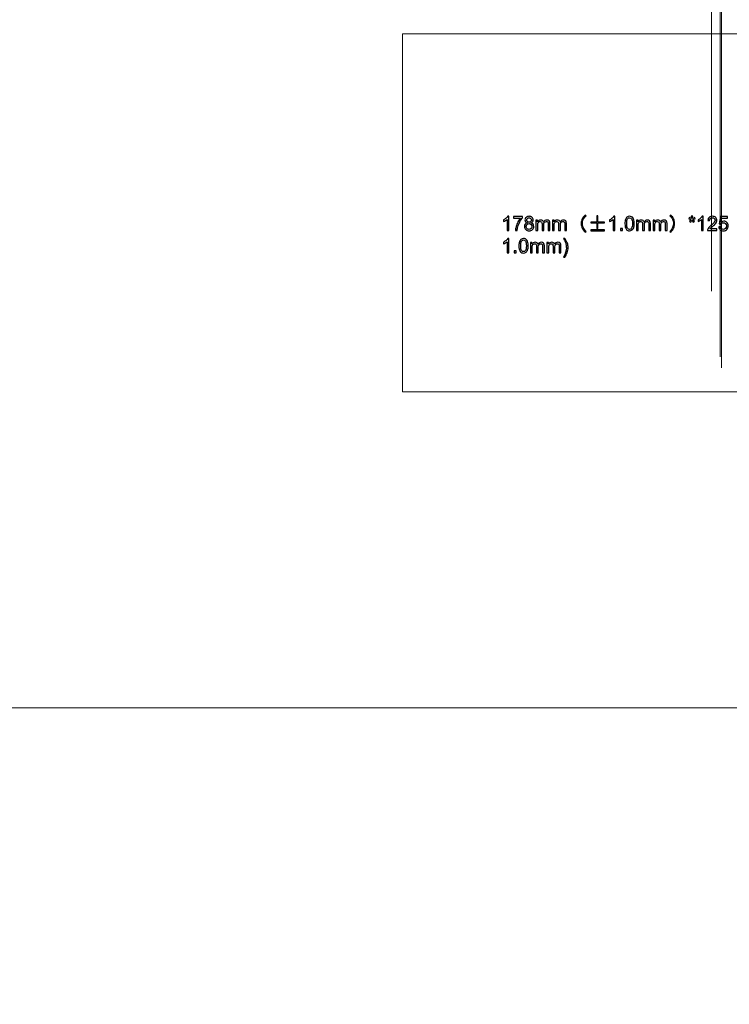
# Model space of a CAD drawing. Header units: centimetres. Extents: x -30 to 30, y -51 to 55.
# Tile 1 of 78: x 0 to 17, y -28 to -5. Entities that reach past the tile are written whole.
import ezdxf

# ---------------------------------------------------------------- set-up
doc = ezdxf.new("R2010")
doc.units = ezdxf.units.CM
doc.header["$MEASUREMENT"] = 0
doc.layers.add('06___PRT_ALL_SURFS', color=7, linetype='Continuous')

msp = doc.modelspace()

# ---------------------------------------------------------------- linework, layer by layer
at = {"layer": '06___PRT_ALL_SURFS', "lineweight": 9}
for points, knots in [([(16.3444, 2.21611), (16.3444, 3.32068), (15.44897, 4.2161), (14.3444, 4.2161), (13.23983, 4.21611), (12.3444, 3.32068), (12.3444, 2.21611), (12.3444, 1.11155), (13.23983, 0.21611), (14.34439, 0.21611), (15.44896, 0.21611), (16.34439, 1.11153), (16.3444, 2.2161), (16.34488, 55.23546), (16.3444, -50.80325), (16.3444, 2.21611)], [0, 0, 0, 0, 0.25, 0.25, 0.25, 0.5, 0.5, 0.5, 0.75, 0.75, 0.75, 1, 1, 1, 1.00001, 1.00001, 1.00001, 1.00001]), ([(16.31106, 2.21611), (16.31106, 3.30226), (15.43056, 4.18277), (14.3444, 4.18277), (13.25825, 4.18278), (12.37773, 3.30227), (12.37773, 2.21611), (12.37773, 1.12995), (13.25823, 0.24945), (14.34439, 0.24944), (15.43055, 0.24944), (16.31106, 1.12994), (16.31106, 2.2161), (16.31106, 54.35178), (16.31106, -49.91909), (16.31106, 2.21611)], [0, 0, 0, 0, 0.25, 0.25, 0.25, 0.5, 0.5, 0.5, 0.75, 0.75, 0.75, 1, 1, 1, 1.00001, 1.00001, 1.00001, 1.00001]), ([(16.11106, 2.21611), (16.11106, 3.19181), (15.3201, 3.98277), (14.3444, 3.98277), (13.3687, 3.98278), (12.57773, 3.19181), (12.57773, 2.21611), (12.57773, 1.24041), (13.36869, 0.44945), (14.34439, 0.44944), (15.32009, 0.44944), (16.11106, 1.2404), (16.11106, 2.2161), (16.11106, 49.0497), (16.11106, -44.61749), (16.11106, 2.21611)], [0, 0, 0, 0, 0.25, 0.25, 0.25, 0.5, 0.5, 0.5, 0.75, 0.75, 0.75, 1, 1, 1, 1.00001, 1.00001, 1.00001, 1.00001]), ([(8.91744, -13.64936), (8.91744, -13.64936), (20.7841, -13.64936), (20.7841, -13.64936), (20.7841, -13.64936), (20.7841, -5.31603), (20.7841, -5.31603), (20.7841, -5.31603), (8.91744, -5.31603), (8.91744, -5.31603), (8.91744, -5.31603), (8.91744, -13.64936), (8.91744, -13.64936)], [0, 0, 0, 0, 0.25, 0.25, 0.25, 0.5, 0.5, 0.5, 0.75, 0.75, 0.75, 1, 1, 1, 1])]:
    msp.add_open_spline(points, degree=3, knots=knots, dxfattribs=at)
at = {"layer": '06___PRT_ALL_SURFS'}
for points, knots in [([(11.39123, -9.89525), (11.39123, -9.89525), (11.35049, -9.89525), (11.35049, -9.89525), (11.35049, -9.89525), (11.35049, -9.63583), (11.35049, -9.63583), (11.34069, -9.64525), (11.32781, -9.65459), (11.31191, -9.66392), (11.29602, -9.67326), (11.28167, -9.68028), (11.26901, -9.68491), (11.26901, -9.68491), (11.26901, -9.64556), (11.26901, -9.64556), (11.29177, -9.63491), (11.31168, -9.62195), (11.32873, -9.60667), (11.34579, -9.59147), (11.3579, -9.57673), (11.365, -9.56238), (11.365, -9.56238), (11.39123, -9.56238), (11.39123, -9.56238), (11.39123, -9.56238), (11.39123, -9.89525), (11.39123, -9.89525)], [0, 0, 0, 0, 0.11111111, 0.11111111, 0.11111111, 0.22222222, 0.22222222, 0.22222222, 0.33333333, 0.33333333, 0.33333333, 0.44444444, 0.44444444, 0.44444444, 0.55555556, 0.55555556, 0.55555556, 0.66666667, 0.66666667, 0.66666667, 0.77777778, 0.77777778, 0.77777778, 0.88888889, 0.88888889, 0.88888889, 1, 1, 1, 1]), ([(11.49825, -9.60682), (11.49825, -9.60682), (11.49825, -9.56793), (11.49825, -9.56793), (11.49825, -9.56793), (11.7126, -9.56793), (11.7126, -9.56793), (11.7126, -9.56793), (11.7126, -9.59941), (11.7126, -9.59941), (11.69154, -9.62187), (11.67055, -9.65173), (11.64987, -9.689), (11.62911, -9.72627), (11.61315, -9.76461), (11.6018, -9.80405), (11.5937, -9.83175), (11.58845, -9.86222), (11.58621, -9.89525), (11.58621, -9.89525), (11.54455, -9.89525), (11.54455, -9.89525), (11.54501, -9.86917), (11.55011, -9.83761), (11.5599, -9.80065), (11.5697, -9.76361), (11.58367, -9.72797), (11.60195, -9.69363), (11.62024, -9.65929), (11.63969, -9.63035), (11.66029, -9.60682), (11.66029, -9.60682), (11.49825, -9.60682), (11.49825, -9.60682)], [0, 0, 0, 0, 0.09090909, 0.09090909, 0.09090909, 0.18181818, 0.18181818, 0.18181818, 0.27272727, 0.27272727, 0.27272727, 0.36363636, 0.36363636, 0.36363636, 0.45454545, 0.45454545, 0.45454545, 0.54545455, 0.54545455, 0.54545455, 0.63636364, 0.63636364, 0.63636364, 0.72727273, 0.72727273, 0.72727273, 0.81818182, 0.81818182, 0.81818182, 0.90909091, 0.90909091, 0.90909091, 1, 1, 1, 1]), ([(11.81615, -9.71554), (11.79925, -9.70937), (11.78675, -9.70049), (11.77857, -9.68907), (11.77047, -9.67758), (11.76638, -9.66385), (11.76638, -9.64787), (11.76638, -9.62372), (11.77502, -9.60351), (11.79231, -9.58707), (11.80967, -9.57063), (11.83266, -9.56238), (11.86144, -9.56238), (11.8903, -9.56238), (11.9136, -9.57079), (11.93119, -9.58761), (11.94879, -9.60443), (11.95758, -9.62488), (11.95758, -9.64903), (11.95758, -9.66439), (11.95357, -9.67781), (11.94555, -9.68915), (11.93752, -9.70057), (11.92533, -9.70937), (11.90889, -9.71554), (11.92919, -9.72218), (11.94454, -9.73283), (11.95511, -9.74764), (11.96569, -9.76238), (11.97101, -9.77997), (11.97101, -9.80049), (11.97101, -9.82881), (11.96098, -9.85258), (11.94099, -9.87187), (11.92093, -9.89116), (11.89462, -9.9008), (11.86198, -9.9008), (11.82934, -9.9008), (11.80303, -9.89116), (11.78297, -9.87179), (11.76299, -9.85242), (11.75295, -9.82827), (11.75295, -9.79934), (11.75295, -9.77781), (11.75843, -9.75975), (11.76939, -9.74525), (11.78035, -9.73067), (11.79593, -9.72079), (11.81615, -9.71554)], [0, 0, 0, 0, 0.0625, 0.0625, 0.0625, 0.125, 0.125, 0.125, 0.1875, 0.1875, 0.1875, 0.25, 0.25, 0.25, 0.3125, 0.3125, 0.3125, 0.375, 0.375, 0.375, 0.4375, 0.4375, 0.4375, 0.5, 0.5, 0.5, 0.5625, 0.5625, 0.5625, 0.625, 0.625, 0.625, 0.6875, 0.6875, 0.6875, 0.75, 0.75, 0.75, 0.8125, 0.8125, 0.8125, 0.875, 0.875, 0.875, 0.9375, 0.9375, 0.9375, 1, 1, 1, 1]), ([(11.80805, -9.64641), (11.80805, -9.66215), (11.81306, -9.67495), (11.82301, -9.68491), (11.83305, -9.69486), (11.84617, -9.69988), (11.86245, -9.69988), (11.87826, -9.69988), (11.89107, -9.69494), (11.90103, -9.68506), (11.91098, -9.67519), (11.91591, -9.66307), (11.91591, -9.64872), (11.91591, -9.63375), (11.91083, -9.62117), (11.90056, -9.61099), (11.89037, -9.60081), (11.87749, -9.59571), (11.86198, -9.59571), (11.84632, -9.59571), (11.83343, -9.60073), (11.82325, -9.61068), (11.81314, -9.62063), (11.80805, -9.63252), (11.80805, -9.64641)], [0, 0, 0, 0, 0.125, 0.125, 0.125, 0.25, 0.25, 0.25, 0.375, 0.375, 0.375, 0.5, 0.5, 0.5, 0.625, 0.625, 0.625, 0.75, 0.75, 0.75, 0.875, 0.875, 0.875, 1, 1, 1, 1]), ([(13.10094, -9.62033), (13.11421, -9.59263), (13.13651, -9.56431), (13.16783, -9.53537), (13.16783, -9.53537), (13.18775, -9.55343), (13.18775, -9.55343), (13.15757, -9.58121), (13.13651, -9.60767), (13.12447, -9.63306), (13.1112, -9.66076), (13.10457, -9.69393), (13.10457, -9.73251), (13.10457, -9.765), (13.1112, -9.79579), (13.12447, -9.82472), (13.13651, -9.85127), (13.15757, -9.88074), (13.18775, -9.9133), (13.18775, -9.9133), (13.16783, -9.93321), (13.16783, -9.93321), (13.13767, -9.89949), (13.11537, -9.86755), (13.10094, -9.83738), (13.08527, -9.80481), (13.07741, -9.76986), (13.07741, -9.73251), (13.07741, -9.69031), (13.08527, -9.65289), (13.10094, -9.62033)], [0, 0, 0, 0, 0.1, 0.1, 0.1, 0.2, 0.2, 0.2, 0.3, 0.3, 0.3, 0.4, 0.4, 0.4, 0.5, 0.5, 0.5, 0.6, 0.6, 0.6, 0.7, 0.7, 0.7, 0.8, 0.8, 0.8, 0.9, 0.9, 0.9, 1, 1, 1, 1]), ([(13.44276, -9.55343), (13.44276, -9.55343), (13.46444, -9.55343), (13.46444, -9.55343), (13.46444, -9.55343), (13.46444, -9.69633), (13.46444, -9.69633), (13.46444, -9.69633), (13.61451, -9.69633), (13.61451, -9.69633), (13.61451, -9.69633), (13.61451, -9.71801), (13.61451, -9.71801), (13.61451, -9.71801), (13.46444, -9.71801), (13.46444, -9.71801), (13.46444, -9.71801), (13.46444, -9.84278), (13.46444, -9.84278), (13.46444, -9.84278), (13.44276, -9.84278), (13.44276, -9.84278), (13.44276, -9.84278), (13.44276, -9.71801), (13.44276, -9.71801), (13.44276, -9.71801), (13.29808, -9.71801), (13.29808, -9.71801), (13.29808, -9.71801), (13.29808, -9.69633), (13.29808, -9.69633), (13.29808, -9.69633), (13.44276, -9.69633), (13.44276, -9.69633), (13.44276, -9.69633), (13.44276, -9.55343), (13.44276, -9.55343)], [0, 0, 0, 0, 0.08333333, 0.08333333, 0.08333333, 0.16666667, 0.16666667, 0.16666667, 0.25, 0.25, 0.25, 0.33333333, 0.33333333, 0.33333333, 0.41666667, 0.41666667, 0.41666667, 0.5, 0.5, 0.5, 0.58333333, 0.58333333, 0.58333333, 0.66666667, 0.66666667, 0.66666667, 0.75, 0.75, 0.75, 0.83333333, 0.83333333, 0.83333333, 0.91666667, 0.91666667, 0.91666667, 1, 1, 1, 1]), ([(13.86088, -9.89525), (13.86088, -9.89525), (13.82014, -9.89525), (13.82014, -9.89525), (13.82014, -9.89525), (13.82014, -9.63583), (13.82014, -9.63583), (13.81034, -9.64525), (13.79746, -9.65459), (13.78156, -9.66392), (13.76567, -9.67326), (13.75132, -9.68028), (13.73866, -9.68491), (13.73866, -9.68491), (13.73866, -9.64556), (13.73866, -9.64556), (13.76142, -9.63491), (13.78133, -9.62195), (13.79838, -9.60667), (13.81544, -9.59147), (13.82755, -9.57673), (13.83465, -9.56238), (13.83465, -9.56238), (13.86088, -9.56238), (13.86088, -9.56238), (13.86088, -9.56238), (13.86088, -9.89525), (13.86088, -9.89525)], [0, 0, 0, 0, 0.11111111, 0.11111111, 0.11111111, 0.22222222, 0.22222222, 0.22222222, 0.33333333, 0.33333333, 0.33333333, 0.44444444, 0.44444444, 0.44444444, 0.55555556, 0.55555556, 0.55555556, 0.66666667, 0.66666667, 0.66666667, 0.77777778, 0.77777778, 0.77777778, 0.88888889, 0.88888889, 0.88888889, 1, 1, 1, 1]), ([(14.09422, -9.73167), (14.09422, -9.69255), (14.09822, -9.66091), (14.10625, -9.63699), (14.11435, -9.61299), (14.12631, -9.59455), (14.14221, -9.58167), (14.15802, -9.56878), (14.17801, -9.56238), (14.20208, -9.56238), (14.21983, -9.56238), (14.23542, -9.56593), (14.24892, -9.57311), (14.26234, -9.58028), (14.27346, -9.59062), (14.2821, -9.60412), (14.29074, -9.61755), (14.29753, -9.63398), (14.30247, -9.65335), (14.30748, -9.67272), (14.30996, -9.69887), (14.30996, -9.73167), (14.30996, -9.77055), (14.30594, -9.80204), (14.298, -9.82596), (14.29004, -9.84995), (14.27808, -9.86839), (14.26219, -9.88136), (14.24638, -9.89432), (14.22631, -9.9008), (14.20208, -9.9008), (14.17022, -9.9008), (14.14514, -9.88946), (14.12693, -9.8667), (14.1051, -9.83892), (14.09422, -9.79393), (14.09422, -9.73167)], [0, 0, 0, 0, 0.08333333, 0.08333333, 0.08333333, 0.16666667, 0.16666667, 0.16666667, 0.25, 0.25, 0.25, 0.33333333, 0.33333333, 0.33333333, 0.41666667, 0.41666667, 0.41666667, 0.5, 0.5, 0.5, 0.58333333, 0.58333333, 0.58333333, 0.66666667, 0.66666667, 0.66666667, 0.75, 0.75, 0.75, 0.83333333, 0.83333333, 0.83333333, 0.91666667, 0.91666667, 0.91666667, 1, 1, 1, 1]), ([(14.13588, -9.73182), (14.13588, -9.78637), (14.14221, -9.82264), (14.15494, -9.84054), (14.16767, -9.85852), (14.18341, -9.86747), (14.20208, -9.86747), (14.22076, -9.86747), (14.2365, -9.85844), (14.24923, -9.84046), (14.26196, -9.82241), (14.26829, -9.78622), (14.26829, -9.73182), (14.26829, -9.67727), (14.26196, -9.64101), (14.24923, -9.62311), (14.23658, -9.60513), (14.22068, -9.59617), (14.20162, -9.59617), (14.18295, -9.59617), (14.16798, -9.60412), (14.15679, -9.61994), (14.14282, -9.64008), (14.13588, -9.67743), (14.13588, -9.73182)], [0, 0, 0, 0, 0.125, 0.125, 0.125, 0.25, 0.25, 0.25, 0.375, 0.375, 0.375, 0.5, 0.5, 0.5, 0.625, 0.625, 0.625, 0.75, 0.75, 0.75, 0.875, 0.875, 0.875, 1, 1, 1, 1]), ([(15.22654, -9.83738), (15.21203, -9.86755), (15.18973, -9.89949), (15.15964, -9.93321), (15.15964, -9.93321), (15.13973, -9.9133), (15.13973, -9.9133), (15.16982, -9.88074), (15.19096, -9.85127), (15.203, -9.82472), (15.21628, -9.79579), (15.22291, -9.765), (15.22291, -9.73251), (15.22291, -9.69393), (15.21628, -9.66076), (15.203, -9.63306), (15.19096, -9.60767), (15.16982, -9.58121), (15.13973, -9.55343), (15.13973, -9.55343), (15.15964, -9.53537), (15.15964, -9.53537), (15.19096, -9.56431), (15.21326, -9.59263), (15.22654, -9.62033), (15.2422, -9.65289), (15.24999, -9.69031), (15.24999, -9.73251), (15.24999, -9.76986), (15.2422, -9.80481), (15.22654, -9.83738)], [0, 0, 0, 0, 0.1, 0.1, 0.1, 0.2, 0.2, 0.2, 0.3, 0.3, 0.3, 0.4, 0.4, 0.4, 0.5, 0.5, 0.5, 0.6, 0.6, 0.6, 0.7, 0.7, 0.7, 0.8, 0.8, 0.8, 0.9, 0.9, 0.9, 1, 1, 1, 1]), ([(15.58086, -9.62441), (15.58086, -9.62441), (15.5912, -9.59247), (15.5912, -9.59247), (15.61512, -9.60088), (15.6324, -9.60813), (15.64328, -9.61431), (15.64042, -9.58715), (15.63888, -9.5684), (15.63872, -9.55821), (15.63872, -9.55821), (15.6716, -9.55821), (15.6716, -9.55821), (15.67113, -9.57311), (15.66944, -9.5917), (15.66635, -9.61407), (15.68186, -9.60628), (15.6996, -9.59903), (15.71959, -9.59247), (15.71959, -9.59247), (15.72993, -9.62441), (15.72993, -9.62441), (15.71087, -9.63074), (15.6922, -9.63499), (15.67383, -9.63707), (15.68302, -9.64502), (15.6959, -9.65929), (15.71257, -9.67974), (15.71257, -9.67974), (15.68556, -9.69895), (15.68556, -9.69895), (15.67684, -9.68707), (15.6665, -9.67087), (15.65462, -9.65042), (15.64343, -9.67164), (15.63363, -9.68784), (15.62522, -9.69895), (15.62522, -9.69895), (15.59868, -9.67974), (15.59868, -9.67974), (15.61604, -9.65821), (15.62854, -9.64401), (15.63602, -9.63707), (15.61666, -9.63329), (15.59829, -9.62905), (15.58086, -9.62441)], [0, 0, 0, 0, 0.06666667, 0.06666667, 0.06666667, 0.13333333, 0.13333333, 0.13333333, 0.2, 0.2, 0.2, 0.26666667, 0.26666667, 0.26666667, 0.33333333, 0.33333333, 0.33333333, 0.4, 0.4, 0.4, 0.46666667, 0.46666667, 0.46666667, 0.53333333, 0.53333333, 0.53333333, 0.6, 0.6, 0.6, 0.66666667, 0.66666667, 0.66666667, 0.73333333, 0.73333333, 0.73333333, 0.8, 0.8, 0.8, 0.86666667, 0.86666667, 0.86666667, 0.93333333, 0.93333333, 0.93333333, 1, 1, 1, 1]), ([(15.91889, -9.89525), (15.91889, -9.89525), (15.87815, -9.89525), (15.87815, -9.89525), (15.87815, -9.89525), (15.87815, -9.63583), (15.87815, -9.63583), (15.86835, -9.64525), (15.85546, -9.65459), (15.83957, -9.66392), (15.82368, -9.67326), (15.80932, -9.68028), (15.79667, -9.68491), (15.79667, -9.68491), (15.79667, -9.64556), (15.79667, -9.64556), (15.81943, -9.63491), (15.83934, -9.62195), (15.85639, -9.60667), (15.87344, -9.59147), (15.88556, -9.57673), (15.89266, -9.56238), (15.89266, -9.56238), (15.91889, -9.56238), (15.91889, -9.56238), (15.91889, -9.56238), (15.91889, -9.89525), (15.91889, -9.89525)], [0, 0, 0, 0, 0.11111111, 0.11111111, 0.11111111, 0.22222222, 0.22222222, 0.22222222, 0.33333333, 0.33333333, 0.33333333, 0.44444444, 0.44444444, 0.44444444, 0.55555556, 0.55555556, 0.55555556, 0.66666667, 0.66666667, 0.66666667, 0.77777778, 0.77777778, 0.77777778, 0.88888889, 0.88888889, 0.88888889, 1, 1, 1, 1]), ([(16.23702, -9.85636), (16.23702, -9.85636), (16.23702, -9.89525), (16.23702, -9.89525), (16.23702, -9.89525), (16.01758, -9.89525), (16.01758, -9.89525), (16.01727, -9.88545), (16.01889, -9.87603), (16.02236, -9.86693), (16.02799, -9.85204), (16.03702, -9.8373), (16.04944, -9.82287), (16.06186, -9.80844), (16.07961, -9.79177), (16.10268, -9.77287), (16.13856, -9.74332), (16.16294, -9.71994), (16.17568, -9.70265), (16.18848, -9.68537), (16.19489, -9.66901), (16.19489, -9.65358), (16.19489, -9.63745), (16.1891, -9.62387), (16.17753, -9.61277), (16.16596, -9.60173), (16.15083, -9.59617), (16.13224, -9.59617), (16.11256, -9.59617), (16.09682, -9.60204), (16.08502, -9.61377), (16.07321, -9.62542), (16.06727, -9.64162), (16.06711, -9.66238), (16.06711, -9.66238), (16.02544, -9.65821), (16.02544, -9.65821), (16.0283, -9.62704), (16.0391, -9.60327), (16.05778, -9.58691), (16.07652, -9.57056), (16.1016, -9.56238), (16.13316, -9.56238), (16.16495, -9.56238), (16.19018, -9.57117), (16.2087, -9.58885), (16.2273, -9.60651), (16.23656, -9.62843), (16.23656, -9.65451), (16.23656, -9.66778), (16.23386, -9.68082), (16.22838, -9.69363), (16.22298, -9.70651), (16.21395, -9.72001), (16.20137, -9.73421), (16.18872, -9.74833), (16.1678, -9.76785), (16.13864, -9.79255), (16.11418, -9.81307), (16.09844, -9.82696), (16.0915, -9.83429), (16.08455, -9.84162), (16.07884, -9.84895), (16.07429, -9.85636), (16.07429, -9.85636), (16.23702, -9.85636), (16.23702, -9.85636)], [0, 0, 0, 0, 0.04545455, 0.04545455, 0.04545455, 0.09090909, 0.09090909, 0.09090909, 0.13636364, 0.13636364, 0.13636364, 0.18181818, 0.18181818, 0.18181818, 0.22727273, 0.22727273, 0.22727273, 0.27272727, 0.27272727, 0.27272727, 0.31818182, 0.31818182, 0.31818182, 0.36363636, 0.36363636, 0.36363636, 0.40909091, 0.40909091, 0.40909091, 0.45454545, 0.45454545, 0.45454545, 0.5, 0.5, 0.5, 0.54545455, 0.54545455, 0.54545455, 0.59090909, 0.59090909, 0.59090909, 0.63636364, 0.63636364, 0.63636364, 0.68181818, 0.68181818, 0.68181818, 0.72727273, 0.72727273, 0.72727273, 0.77272727, 0.77272727, 0.77272727, 0.81818182, 0.81818182, 0.81818182, 0.86363636, 0.86363636, 0.86363636, 0.90909091, 0.90909091, 0.90909091, 0.95454545, 0.95454545, 0.95454545, 1, 1, 1, 1]), ([(16.28108, -9.80821), (16.28108, -9.80821), (16.32366, -9.80497), (16.32366, -9.80497), (16.32683, -9.82573), (16.33416, -9.84131), (16.34558, -9.85181), (16.357, -9.86222), (16.37096, -9.86747), (16.3874, -9.86747), (16.40723, -9.86747), (16.42382, -9.86006), (16.43732, -9.84533), (16.45075, -9.83051), (16.45746, -9.81091), (16.45746, -9.78653), (16.45746, -9.7633), (16.45106, -9.74501), (16.43817, -9.73159), (16.42528, -9.71817), (16.40824, -9.71145), (16.38702, -9.71145), (16.37382, -9.71145), (16.36202, -9.71446), (16.35152, -9.72048), (16.3411, -9.7265), (16.33292, -9.73429), (16.32691, -9.74386), (16.32691, -9.74386), (16.28848, -9.7383), (16.28848, -9.7383), (16.28848, -9.7383), (16.32042, -9.56793), (16.32042, -9.56793), (16.32042, -9.56793), (16.48478, -9.56793), (16.48478, -9.56793), (16.48478, -9.56793), (16.48478, -9.60682), (16.48478, -9.60682), (16.48478, -9.60682), (16.35291, -9.60682), (16.35291, -9.60682), (16.35291, -9.60682), (16.33524, -9.69625), (16.33524, -9.69625), (16.35507, -9.68229), (16.3759, -9.67534), (16.39766, -9.67534), (16.42652, -9.67534), (16.4509, -9.68537), (16.47074, -9.70543), (16.49056, -9.72549), (16.50052, -9.75127), (16.50052, -9.78275), (16.50052, -9.81276), (16.4918, -9.83869), (16.47436, -9.86053), (16.45314, -9.88737), (16.42413, -9.9008), (16.3874, -9.9008), (16.35731, -9.9008), (16.33277, -9.89231), (16.31371, -9.87541), (16.29466, -9.85852), (16.28378, -9.83614), (16.28108, -9.80821)], [0, 0, 0, 0, 0.04545455, 0.04545455, 0.04545455, 0.09090909, 0.09090909, 0.09090909, 0.13636364, 0.13636364, 0.13636364, 0.18181818, 0.18181818, 0.18181818, 0.22727273, 0.22727273, 0.22727273, 0.27272727, 0.27272727, 0.27272727, 0.31818182, 0.31818182, 0.31818182, 0.36363636, 0.36363636, 0.36363636, 0.40909091, 0.40909091, 0.40909091, 0.45454545, 0.45454545, 0.45454545, 0.5, 0.5, 0.5, 0.54545455, 0.54545455, 0.54545455, 0.59090909, 0.59090909, 0.59090909, 0.63636364, 0.63636364, 0.63636364, 0.68181818, 0.68181818, 0.68181818, 0.72727273, 0.72727273, 0.72727273, 0.77272727, 0.77272727, 0.77272727, 0.81818182, 0.81818182, 0.81818182, 0.86363636, 0.86363636, 0.86363636, 0.90909091, 0.90909091, 0.90909091, 0.95454545, 0.95454545, 0.95454545, 1, 1, 1, 1]), ([(11.79462, -9.79965), (11.79462, -9.81129), (11.79732, -9.82249), (11.80272, -9.83337), (11.80813, -9.84417), (11.8163, -9.85258), (11.82726, -9.85852), (11.83814, -9.86446), (11.84987, -9.86747), (11.86229, -9.86747), (11.88189, -9.86747), (11.89794, -9.86122), (11.91051, -9.84872), (11.92309, -9.83622), (11.92934, -9.82033), (11.92934, -9.80103), (11.92934, -9.78143), (11.92286, -9.76523), (11.90997, -9.75243), (11.89701, -9.73961), (11.88065, -9.73321), (11.86098, -9.73321), (11.84169, -9.73321), (11.82587, -9.73954), (11.81337, -9.75219), (11.80087, -9.76485), (11.79462, -9.78067), (11.79462, -9.79965)], [0, 0, 0, 0, 0.11111111, 0.11111111, 0.11111111, 0.22222222, 0.22222222, 0.22222222, 0.33333333, 0.33333333, 0.33333333, 0.44444444, 0.44444444, 0.44444444, 0.55555556, 0.55555556, 0.55555556, 0.66666667, 0.66666667, 0.66666667, 0.77777778, 0.77777778, 0.77777778, 0.88888889, 0.88888889, 0.88888889, 1, 1, 1, 1]), ([(12.02201, -9.89525), (12.02201, -9.89525), (12.02201, -9.65497), (12.02201, -9.65497), (12.02201, -9.65497), (12.05858, -9.65497), (12.05858, -9.65497), (12.05858, -9.65497), (12.05858, -9.68892), (12.05858, -9.68892), (12.06607, -9.67719), (12.0761, -9.6677), (12.0886, -9.6606), (12.1011, -9.65343), (12.11529, -9.64988), (12.13127, -9.64988), (12.14901, -9.64988), (12.1636, -9.65358), (12.17494, -9.66091), (12.18628, -9.66832), (12.19431, -9.67858), (12.19893, -9.69185), (12.21807, -9.66385), (12.24284, -9.64988), (12.27339, -9.64988), (12.29731, -9.64988), (12.31576, -9.65643), (12.32857, -9.66963), (12.34145, -9.68283), (12.34793, -9.70312), (12.34793, -9.73051), (12.34793, -9.73051), (12.34793, -9.89525), (12.34793, -9.89525), (12.34793, -9.89525), (12.30719, -9.89525), (12.30719, -9.89525), (12.30719, -9.89525), (12.30719, -9.74401), (12.30719, -9.74401), (12.30719, -9.72781), (12.3058, -9.71608), (12.30318, -9.70891), (12.30055, -9.70173), (12.29577, -9.69602), (12.28875, -9.69162), (12.28181, -9.68722), (12.27363, -9.68506), (12.26429, -9.68506), (12.24731, -9.68506), (12.23327, -9.69069), (12.22209, -9.70189), (12.21089, -9.71315), (12.20534, -9.73113), (12.20534, -9.75582), (12.20534, -9.75582), (12.20534, -9.89525), (12.20534, -9.89525), (12.20534, -9.89525), (12.1646, -9.89525), (12.1646, -9.89525), (12.1646, -9.89525), (12.1646, -9.73931), (12.1646, -9.73931), (12.1646, -9.72125), (12.16128, -9.70767), (12.15465, -9.69864), (12.14801, -9.68961), (12.13713, -9.68506), (12.12209, -9.68506), (12.11067, -9.68506), (12.10009, -9.68807), (12.09037, -9.69409), (12.08065, -9.70011), (12.07363, -9.70891), (12.06923, -9.72055), (12.06491, -9.73213), (12.06275, -9.74887), (12.06275, -9.77071), (12.06275, -9.77071), (12.06275, -9.89525), (12.06275, -9.89525), (12.06275, -9.89525), (12.02201, -9.89525), (12.02201, -9.89525)], [0, 0, 0, 0, 0.03571429, 0.03571429, 0.03571429, 0.07142857, 0.07142857, 0.07142857, 0.10714286, 0.10714286, 0.10714286, 0.14285714, 0.14285714, 0.14285714, 0.17857143, 0.17857143, 0.17857143, 0.21428571, 0.21428571, 0.21428571, 0.25, 0.25, 0.25, 0.28571429, 0.28571429, 0.28571429, 0.32142857, 0.32142857, 0.32142857, 0.35714286, 0.35714286, 0.35714286, 0.39285714, 0.39285714, 0.39285714, 0.42857143, 0.42857143, 0.42857143, 0.46428571, 0.46428571, 0.46428571, 0.5, 0.5, 0.5, 0.53571429, 0.53571429, 0.53571429, 0.57142857, 0.57142857, 0.57142857, 0.60714286, 0.60714286, 0.60714286, 0.64285714, 0.64285714, 0.64285714, 0.67857143, 0.67857143, 0.67857143, 0.71428571, 0.71428571, 0.71428571, 0.75, 0.75, 0.75, 0.78571429, 0.78571429, 0.78571429, 0.82142857, 0.82142857, 0.82142857, 0.85714286, 0.85714286, 0.85714286, 0.89285714, 0.89285714, 0.89285714, 0.92857143, 0.92857143, 0.92857143, 0.96428571, 0.96428571, 0.96428571, 1, 1, 1, 1]), ([(12.40765, -9.89525), (12.40765, -9.89525), (12.40765, -9.65497), (12.40765, -9.65497), (12.40765, -9.65497), (12.44423, -9.65497), (12.44423, -9.65497), (12.44423, -9.65497), (12.44423, -9.68892), (12.44423, -9.68892), (12.45171, -9.67719), (12.46175, -9.6677), (12.47425, -9.6606), (12.48675, -9.65343), (12.50094, -9.64988), (12.51691, -9.64988), (12.53466, -9.64988), (12.54925, -9.65358), (12.56059, -9.66091), (12.57193, -9.66832), (12.57995, -9.67858), (12.58458, -9.69185), (12.60372, -9.66385), (12.62849, -9.64988), (12.65904, -9.64988), (12.68296, -9.64988), (12.70141, -9.65643), (12.71421, -9.66963), (12.7271, -9.68283), (12.73358, -9.70312), (12.73358, -9.73051), (12.73358, -9.73051), (12.73358, -9.89525), (12.73358, -9.89525), (12.73358, -9.89525), (12.69284, -9.89525), (12.69284, -9.89525), (12.69284, -9.89525), (12.69284, -9.74401), (12.69284, -9.74401), (12.69284, -9.72781), (12.69145, -9.71608), (12.68883, -9.70891), (12.6862, -9.70173), (12.68142, -9.69602), (12.6744, -9.69162), (12.66745, -9.68722), (12.65927, -9.68506), (12.64994, -9.68506), (12.63296, -9.68506), (12.61892, -9.69069), (12.60773, -9.70189), (12.59654, -9.71315), (12.59099, -9.73113), (12.59099, -9.75582), (12.59099, -9.75582), (12.59099, -9.89525), (12.59099, -9.89525), (12.59099, -9.89525), (12.55025, -9.89525), (12.55025, -9.89525), (12.55025, -9.89525), (12.55025, -9.73931), (12.55025, -9.73931), (12.55025, -9.72125), (12.54693, -9.70767), (12.54029, -9.69864), (12.53366, -9.68961), (12.52278, -9.68506), (12.50773, -9.68506), (12.49631, -9.68506), (12.48574, -9.68807), (12.47602, -9.69409), (12.4663, -9.70011), (12.45927, -9.70891), (12.45488, -9.72055), (12.45055, -9.73213), (12.44839, -9.74887), (12.44839, -9.77071), (12.44839, -9.77071), (12.44839, -9.89525), (12.44839, -9.89525), (12.44839, -9.89525), (12.40765, -9.89525), (12.40765, -9.89525)], [0, 0, 0, 0, 0.03571429, 0.03571429, 0.03571429, 0.07142857, 0.07142857, 0.07142857, 0.10714286, 0.10714286, 0.10714286, 0.14285714, 0.14285714, 0.14285714, 0.17857143, 0.17857143, 0.17857143, 0.21428571, 0.21428571, 0.21428571, 0.25, 0.25, 0.25, 0.28571429, 0.28571429, 0.28571429, 0.32142857, 0.32142857, 0.32142857, 0.35714286, 0.35714286, 0.35714286, 0.39285714, 0.39285714, 0.39285714, 0.42857143, 0.42857143, 0.42857143, 0.46428571, 0.46428571, 0.46428571, 0.5, 0.5, 0.5, 0.53571429, 0.53571429, 0.53571429, 0.57142857, 0.57142857, 0.57142857, 0.60714286, 0.60714286, 0.60714286, 0.64285714, 0.64285714, 0.64285714, 0.67857143, 0.67857143, 0.67857143, 0.71428571, 0.71428571, 0.71428571, 0.75, 0.75, 0.75, 0.78571429, 0.78571429, 0.78571429, 0.82142857, 0.82142857, 0.82142857, 0.85714286, 0.85714286, 0.85714286, 0.89285714, 0.89285714, 0.89285714, 0.92857143, 0.92857143, 0.92857143, 0.96428571, 0.96428571, 0.96428571, 1, 1, 1, 1]), ([(13.98827, -9.89525), (13.98827, -9.89525), (13.98827, -9.84895), (13.98827, -9.84895), (13.98827, -9.84895), (14.03457, -9.84895), (14.03457, -9.84895), (14.03457, -9.84895), (14.03457, -9.89525), (14.03457, -9.89525), (14.03457, -9.89525), (13.98827, -9.89525), (13.98827, -9.89525)], [0, 0, 0, 0, 0.25, 0.25, 0.25, 0.5, 0.5, 0.5, 0.75, 0.75, 0.75, 1, 1, 1, 1]), ([(14.3628, -9.89525), (14.3628, -9.89525), (14.3628, -9.65497), (14.3628, -9.65497), (14.3628, -9.65497), (14.39938, -9.65497), (14.39938, -9.65497), (14.39938, -9.65497), (14.39938, -9.68892), (14.39938, -9.68892), (14.40686, -9.67719), (14.4169, -9.6677), (14.4294, -9.6606), (14.4419, -9.65343), (14.45609, -9.64988), (14.47206, -9.64988), (14.48981, -9.64988), (14.5044, -9.65358), (14.51574, -9.66091), (14.52708, -9.66832), (14.5351, -9.67858), (14.53973, -9.69185), (14.55887, -9.66385), (14.58364, -9.64988), (14.61419, -9.64988), (14.63811, -9.64988), (14.65656, -9.65643), (14.66936, -9.66963), (14.68225, -9.68283), (14.68873, -9.70312), (14.68873, -9.73051), (14.68873, -9.73051), (14.68873, -9.89525), (14.68873, -9.89525), (14.68873, -9.89525), (14.64799, -9.89525), (14.64799, -9.89525), (14.64799, -9.89525), (14.64799, -9.74401), (14.64799, -9.74401), (14.64799, -9.72781), (14.6466, -9.71608), (14.64398, -9.70891), (14.64135, -9.70173), (14.63657, -9.69602), (14.62955, -9.69162), (14.6226, -9.68722), (14.61442, -9.68506), (14.60509, -9.68506), (14.58811, -9.68506), (14.57407, -9.69069), (14.56288, -9.70189), (14.55169, -9.71315), (14.54614, -9.73113), (14.54614, -9.75582), (14.54614, -9.75582), (14.54614, -9.89525), (14.54614, -9.89525), (14.54614, -9.89525), (14.5054, -9.89525), (14.5054, -9.89525), (14.5054, -9.89525), (14.5054, -9.73931), (14.5054, -9.73931), (14.5054, -9.72125), (14.50208, -9.70767), (14.49544, -9.69864), (14.48881, -9.68961), (14.47793, -9.68506), (14.46288, -9.68506), (14.45146, -9.68506), (14.44089, -9.68807), (14.43117, -9.69409), (14.42145, -9.70011), (14.41442, -9.70891), (14.41003, -9.72055), (14.4057, -9.73213), (14.40354, -9.74887), (14.40354, -9.77071), (14.40354, -9.77071), (14.40354, -9.89525), (14.40354, -9.89525), (14.40354, -9.89525), (14.3628, -9.89525), (14.3628, -9.89525)], [0, 0, 0, 0, 0.03571429, 0.03571429, 0.03571429, 0.07142857, 0.07142857, 0.07142857, 0.10714286, 0.10714286, 0.10714286, 0.14285714, 0.14285714, 0.14285714, 0.17857143, 0.17857143, 0.17857143, 0.21428571, 0.21428571, 0.21428571, 0.25, 0.25, 0.25, 0.28571429, 0.28571429, 0.28571429, 0.32142857, 0.32142857, 0.32142857, 0.35714286, 0.35714286, 0.35714286, 0.39285714, 0.39285714, 0.39285714, 0.42857143, 0.42857143, 0.42857143, 0.46428571, 0.46428571, 0.46428571, 0.5, 0.5, 0.5, 0.53571429, 0.53571429, 0.53571429, 0.57142857, 0.57142857, 0.57142857, 0.60714286, 0.60714286, 0.60714286, 0.64285714, 0.64285714, 0.64285714, 0.67857143, 0.67857143, 0.67857143, 0.71428571, 0.71428571, 0.71428571, 0.75, 0.75, 0.75, 0.78571429, 0.78571429, 0.78571429, 0.82142857, 0.82142857, 0.82142857, 0.85714286, 0.85714286, 0.85714286, 0.89285714, 0.89285714, 0.89285714, 0.92857143, 0.92857143, 0.92857143, 0.96428571, 0.96428571, 0.96428571, 1, 1, 1, 1]), ([(14.74845, -9.89525), (14.74845, -9.89525), (14.74845, -9.65497), (14.74845, -9.65497), (14.74845, -9.65497), (14.78502, -9.65497), (14.78502, -9.65497), (14.78502, -9.65497), (14.78502, -9.68892), (14.78502, -9.68892), (14.79251, -9.67719), (14.80254, -9.6677), (14.81504, -9.6606), (14.82754, -9.65343), (14.84174, -9.64988), (14.85771, -9.64988), (14.87546, -9.64988), (14.89004, -9.65358), (14.90138, -9.66091), (14.91272, -9.66832), (14.92075, -9.67858), (14.92538, -9.69185), (14.94452, -9.66385), (14.96928, -9.64988), (14.99984, -9.64988), (15.02376, -9.64988), (15.0422, -9.65643), (15.05501, -9.66963), (15.0679, -9.68283), (15.07438, -9.70312), (15.07438, -9.73051), (15.07438, -9.73051), (15.07438, -9.89525), (15.07438, -9.89525), (15.07438, -9.89525), (15.03364, -9.89525), (15.03364, -9.89525), (15.03364, -9.89525), (15.03364, -9.74401), (15.03364, -9.74401), (15.03364, -9.72781), (15.03224, -9.71608), (15.02962, -9.70891), (15.027, -9.70173), (15.02222, -9.69602), (15.0152, -9.69162), (15.00825, -9.68722), (15.00007, -9.68506), (14.99074, -9.68506), (14.97376, -9.68506), (14.95972, -9.69069), (14.94853, -9.70189), (14.93734, -9.71315), (14.93178, -9.73113), (14.93178, -9.75582), (14.93178, -9.75582), (14.93178, -9.89525), (14.93178, -9.89525), (14.93178, -9.89525), (14.89104, -9.89525), (14.89104, -9.89525), (14.89104, -9.89525), (14.89104, -9.73931), (14.89104, -9.73931), (14.89104, -9.72125), (14.88772, -9.70767), (14.88109, -9.69864), (14.87446, -9.68961), (14.86358, -9.68506), (14.84853, -9.68506), (14.83711, -9.68506), (14.82654, -9.68807), (14.81682, -9.69409), (14.8071, -9.70011), (14.80007, -9.70891), (14.79568, -9.72055), (14.79135, -9.73213), (14.78919, -9.74887), (14.78919, -9.77071), (14.78919, -9.77071), (14.78919, -9.89525), (14.78919, -9.89525), (14.78919, -9.89525), (14.74845, -9.89525), (14.74845, -9.89525)], [0, 0, 0, 0, 0.03571429, 0.03571429, 0.03571429, 0.07142857, 0.07142857, 0.07142857, 0.10714286, 0.10714286, 0.10714286, 0.14285714, 0.14285714, 0.14285714, 0.17857143, 0.17857143, 0.17857143, 0.21428571, 0.21428571, 0.21428571, 0.25, 0.25, 0.25, 0.28571429, 0.28571429, 0.28571429, 0.32142857, 0.32142857, 0.32142857, 0.35714286, 0.35714286, 0.35714286, 0.39285714, 0.39285714, 0.39285714, 0.42857143, 0.42857143, 0.42857143, 0.46428571, 0.46428571, 0.46428571, 0.5, 0.5, 0.5, 0.53571429, 0.53571429, 0.53571429, 0.57142857, 0.57142857, 0.57142857, 0.60714286, 0.60714286, 0.60714286, 0.64285714, 0.64285714, 0.64285714, 0.67857143, 0.67857143, 0.67857143, 0.71428571, 0.71428571, 0.71428571, 0.75, 0.75, 0.75, 0.78571429, 0.78571429, 0.78571429, 0.82142857, 0.82142857, 0.82142857, 0.85714286, 0.85714286, 0.85714286, 0.89285714, 0.89285714, 0.89285714, 0.92857143, 0.92857143, 0.92857143, 0.96428571, 0.96428571, 0.96428571, 1, 1, 1, 1]), ([(12.6913, -10.50967), (12.6913, -10.50967), (12.66213, -10.50967), (12.66213, -10.50967), (12.70719, -10.43737), (12.72973, -10.365), (12.72973, -10.29255), (12.72973, -10.26423), (12.72649, -10.23614), (12.72001, -10.20829), (12.71491, -10.18568), (12.70773, -10.164), (12.69855, -10.14317), (12.69269, -10.12966), (12.6805, -10.10705), (12.66213, -10.07542), (12.66213, -10.07542), (12.6913, -10.07542), (12.6913, -10.07542), (12.71954, -10.11323), (12.74045, -10.15119), (12.75403, -10.18931), (12.76561, -10.2221), (12.77139, -10.25643), (12.77139, -10.29231), (12.77139, -10.33298), (12.7636, -10.37233), (12.74801, -10.41029), (12.73251, -10.44825), (12.7136, -10.48136), (12.6913, -10.50967)], [0, 0, 0, 0, 0.1, 0.1, 0.1, 0.2, 0.2, 0.2, 0.3, 0.3, 0.3, 0.4, 0.4, 0.4, 0.5, 0.5, 0.5, 0.6, 0.6, 0.6, 0.7, 0.7, 0.7, 0.8, 0.8, 0.8, 0.9, 0.9, 0.9, 1, 1, 1, 1]), ([(13.29808, -9.88074), (13.29808, -9.88074), (13.61451, -9.88074), (13.61451, -9.88074), (13.61451, -9.88074), (13.61451, -9.9025), (13.61451, -9.9025), (13.61451, -9.9025), (13.29808, -9.9025), (13.29808, -9.9025), (13.29808, -9.9025), (13.29808, -9.88074), (13.29808, -9.88074)], [0, 0, 0, 0, 0.25, 0.25, 0.25, 0.5, 0.5, 0.5, 0.75, 0.75, 0.75, 1, 1, 1, 1]), ([(11.39123, -10.41245), (11.39123, -10.41245), (11.35049, -10.41245), (11.35049, -10.41245), (11.35049, -10.41245), (11.35049, -10.15304), (11.35049, -10.15304), (11.34069, -10.16245), (11.32781, -10.17179), (11.31191, -10.18113), (11.29602, -10.19047), (11.28167, -10.19749), (11.26901, -10.20211), (11.26901, -10.20211), (11.26901, -10.16277), (11.26901, -10.16277), (11.29177, -10.15211), (11.31168, -10.13915), (11.32873, -10.12387), (11.34579, -10.10867), (11.3579, -10.09394), (11.365, -10.07959), (11.365, -10.07959), (11.39123, -10.07959), (11.39123, -10.07959), (11.39123, -10.07959), (11.39123, -10.41245), (11.39123, -10.41245)], [0, 0, 0, 0, 0.11111111, 0.11111111, 0.11111111, 0.22222222, 0.22222222, 0.22222222, 0.33333333, 0.33333333, 0.33333333, 0.44444444, 0.44444444, 0.44444444, 0.55555556, 0.55555556, 0.55555556, 0.66666667, 0.66666667, 0.66666667, 0.77777778, 0.77777778, 0.77777778, 0.88888889, 0.88888889, 0.88888889, 1, 1, 1, 1]), ([(11.62457, -10.24887), (11.62457, -10.20975), (11.62857, -10.17812), (11.6366, -10.1542), (11.6447, -10.1302), (11.65666, -10.11176), (11.67256, -10.09887), (11.68837, -10.08599), (11.70836, -10.07959), (11.73243, -10.07959), (11.75018, -10.07959), (11.76577, -10.08313), (11.77927, -10.09031), (11.79269, -10.09749), (11.80381, -10.10783), (11.81245, -10.12133), (11.82109, -10.13475), (11.82788, -10.15119), (11.83282, -10.17056), (11.83783, -10.18993), (11.84031, -10.21608), (11.84031, -10.24887), (11.84031, -10.28776), (11.83629, -10.31925), (11.82835, -10.34317), (11.82039, -10.36716), (11.80843, -10.3856), (11.79254, -10.39857), (11.77673, -10.41153), (11.75666, -10.41801), (11.73243, -10.41801), (11.70057, -10.41801), (11.67549, -10.40667), (11.65728, -10.38391), (11.63545, -10.35613), (11.62457, -10.31114), (11.62457, -10.24887)], [0, 0, 0, 0, 0.08333333, 0.08333333, 0.08333333, 0.16666667, 0.16666667, 0.16666667, 0.25, 0.25, 0.25, 0.33333333, 0.33333333, 0.33333333, 0.41666667, 0.41666667, 0.41666667, 0.5, 0.5, 0.5, 0.58333333, 0.58333333, 0.58333333, 0.66666667, 0.66666667, 0.66666667, 0.75, 0.75, 0.75, 0.83333333, 0.83333333, 0.83333333, 0.91666667, 0.91666667, 0.91666667, 1, 1, 1, 1]), ([(11.66623, -10.24903), (11.66623, -10.30358), (11.67256, -10.33985), (11.68529, -10.35775), (11.69802, -10.37573), (11.71376, -10.38467), (11.73243, -10.38467), (11.75111, -10.38467), (11.76685, -10.37565), (11.77958, -10.35767), (11.79231, -10.33961), (11.79864, -10.30343), (11.79864, -10.24903), (11.79864, -10.19447), (11.79231, -10.15821), (11.77958, -10.14031), (11.76693, -10.12233), (11.75103, -10.11338), (11.73197, -10.11338), (11.7133, -10.11338), (11.69833, -10.12133), (11.68714, -10.13715), (11.67317, -10.15729), (11.66623, -10.19463), (11.66623, -10.24903)], [0, 0, 0, 0, 0.125, 0.125, 0.125, 0.25, 0.25, 0.25, 0.375, 0.375, 0.375, 0.5, 0.5, 0.5, 0.625, 0.625, 0.625, 0.75, 0.75, 0.75, 0.875, 0.875, 0.875, 1, 1, 1, 1]), ([(11.89315, -10.41245), (11.89315, -10.41245), (11.89315, -10.17218), (11.89315, -10.17218), (11.89315, -10.17218), (11.92973, -10.17218), (11.92973, -10.17218), (11.92973, -10.17218), (11.92973, -10.20613), (11.92973, -10.20613), (11.93721, -10.1944), (11.94725, -10.18491), (11.95975, -10.17781), (11.97225, -10.17063), (11.98644, -10.16709), (12.00241, -10.16709), (12.02016, -10.16709), (12.03475, -10.17079), (12.04609, -10.17812), (12.05743, -10.18553), (12.06545, -10.19579), (12.07008, -10.20906), (12.08922, -10.18105), (12.11399, -10.16709), (12.14454, -10.16709), (12.16846, -10.16709), (12.18691, -10.17364), (12.19971, -10.18684), (12.2126, -10.20003), (12.21908, -10.22033), (12.21908, -10.24772), (12.21908, -10.24772), (12.21908, -10.41245), (12.21908, -10.41245), (12.21908, -10.41245), (12.17834, -10.41245), (12.17834, -10.41245), (12.17834, -10.41245), (12.17834, -10.26122), (12.17834, -10.26122), (12.17834, -10.24501), (12.17695, -10.23329), (12.17433, -10.22611), (12.1717, -10.21893), (12.16692, -10.21323), (12.1599, -10.20883), (12.15295, -10.20443), (12.14477, -10.20227), (12.13544, -10.20227), (12.11846, -10.20227), (12.10442, -10.2079), (12.09323, -10.21909), (12.08204, -10.23035), (12.07649, -10.24833), (12.07649, -10.27303), (12.07649, -10.27303), (12.07649, -10.41245), (12.07649, -10.41245), (12.07649, -10.41245), (12.03575, -10.41245), (12.03575, -10.41245), (12.03575, -10.41245), (12.03575, -10.25651), (12.03575, -10.25651), (12.03575, -10.23846), (12.03243, -10.22488), (12.02579, -10.21585), (12.01916, -10.20682), (12.00828, -10.20227), (11.99323, -10.20227), (11.98181, -10.20227), (11.97124, -10.20528), (11.96152, -10.2113), (11.9518, -10.21731), (11.94477, -10.22611), (11.94038, -10.23776), (11.93605, -10.24934), (11.93389, -10.26608), (11.93389, -10.28792), (11.93389, -10.28792), (11.93389, -10.41245), (11.93389, -10.41245), (11.93389, -10.41245), (11.89315, -10.41245), (11.89315, -10.41245)], [0, 0, 0, 0, 0.03571429, 0.03571429, 0.03571429, 0.07142857, 0.07142857, 0.07142857, 0.10714286, 0.10714286, 0.10714286, 0.14285714, 0.14285714, 0.14285714, 0.17857143, 0.17857143, 0.17857143, 0.21428571, 0.21428571, 0.21428571, 0.25, 0.25, 0.25, 0.28571429, 0.28571429, 0.28571429, 0.32142857, 0.32142857, 0.32142857, 0.35714286, 0.35714286, 0.35714286, 0.39285714, 0.39285714, 0.39285714, 0.42857143, 0.42857143, 0.42857143, 0.46428571, 0.46428571, 0.46428571, 0.5, 0.5, 0.5, 0.53571429, 0.53571429, 0.53571429, 0.57142857, 0.57142857, 0.57142857, 0.60714286, 0.60714286, 0.60714286, 0.64285714, 0.64285714, 0.64285714, 0.67857143, 0.67857143, 0.67857143, 0.71428571, 0.71428571, 0.71428571, 0.75, 0.75, 0.75, 0.78571429, 0.78571429, 0.78571429, 0.82142857, 0.82142857, 0.82142857, 0.85714286, 0.85714286, 0.85714286, 0.89285714, 0.89285714, 0.89285714, 0.92857143, 0.92857143, 0.92857143, 0.96428571, 0.96428571, 0.96428571, 1, 1, 1, 1]), ([(12.2788, -10.41245), (12.2788, -10.41245), (12.2788, -10.17218), (12.2788, -10.17218), (12.2788, -10.17218), (12.31537, -10.17218), (12.31537, -10.17218), (12.31537, -10.17218), (12.31537, -10.20613), (12.31537, -10.20613), (12.32286, -10.1944), (12.33289, -10.18491), (12.34539, -10.17781), (12.35789, -10.17063), (12.37209, -10.16709), (12.38806, -10.16709), (12.40581, -10.16709), (12.42039, -10.17079), (12.43173, -10.17812), (12.44307, -10.18553), (12.4511, -10.19579), (12.45573, -10.20906), (12.47487, -10.18105), (12.49963, -10.16709), (12.53019, -10.16709), (12.55411, -10.16709), (12.57255, -10.17364), (12.58536, -10.18684), (12.59825, -10.20003), (12.60473, -10.22033), (12.60473, -10.24772), (12.60473, -10.24772), (12.60473, -10.41245), (12.60473, -10.41245), (12.60473, -10.41245), (12.56399, -10.41245), (12.56399, -10.41245), (12.56399, -10.41245), (12.56399, -10.26122), (12.56399, -10.26122), (12.56399, -10.24501), (12.56259, -10.23329), (12.55997, -10.22611), (12.55735, -10.21893), (12.55257, -10.21323), (12.54555, -10.20883), (12.5386, -10.20443), (12.53042, -10.20227), (12.52109, -10.20227), (12.50411, -10.20227), (12.49007, -10.2079), (12.47888, -10.21909), (12.46769, -10.23035), (12.46213, -10.24833), (12.46213, -10.27303), (12.46213, -10.27303), (12.46213, -10.41245), (12.46213, -10.41245), (12.46213, -10.41245), (12.42139, -10.41245), (12.42139, -10.41245), (12.42139, -10.41245), (12.42139, -10.25651), (12.42139, -10.25651), (12.42139, -10.23846), (12.41807, -10.22488), (12.41144, -10.21585), (12.40481, -10.20682), (12.39393, -10.20227), (12.37888, -10.20227), (12.36746, -10.20227), (12.35689, -10.20528), (12.34717, -10.2113), (12.33745, -10.21731), (12.33042, -10.22611), (12.32603, -10.23776), (12.3217, -10.24934), (12.31954, -10.26608), (12.31954, -10.28792), (12.31954, -10.28792), (12.31954, -10.41245), (12.31954, -10.41245), (12.31954, -10.41245), (12.2788, -10.41245), (12.2788, -10.41245)], [0, 0, 0, 0, 0.03571429, 0.03571429, 0.03571429, 0.07142857, 0.07142857, 0.07142857, 0.10714286, 0.10714286, 0.10714286, 0.14285714, 0.14285714, 0.14285714, 0.17857143, 0.17857143, 0.17857143, 0.21428571, 0.21428571, 0.21428571, 0.25, 0.25, 0.25, 0.28571429, 0.28571429, 0.28571429, 0.32142857, 0.32142857, 0.32142857, 0.35714286, 0.35714286, 0.35714286, 0.39285714, 0.39285714, 0.39285714, 0.42857143, 0.42857143, 0.42857143, 0.46428571, 0.46428571, 0.46428571, 0.5, 0.5, 0.5, 0.53571429, 0.53571429, 0.53571429, 0.57142857, 0.57142857, 0.57142857, 0.60714286, 0.60714286, 0.60714286, 0.64285714, 0.64285714, 0.64285714, 0.67857143, 0.67857143, 0.67857143, 0.71428571, 0.71428571, 0.71428571, 0.75, 0.75, 0.75, 0.78571429, 0.78571429, 0.78571429, 0.82142857, 0.82142857, 0.82142857, 0.85714286, 0.85714286, 0.85714286, 0.89285714, 0.89285714, 0.89285714, 0.92857143, 0.92857143, 0.92857143, 0.96428571, 0.96428571, 0.96428571, 1, 1, 1, 1]), ([(11.51862, -10.41245), (11.51862, -10.41245), (11.51862, -10.36616), (11.51862, -10.36616), (11.51862, -10.36616), (11.56492, -10.36616), (11.56492, -10.36616), (11.56492, -10.36616), (11.56492, -10.41245), (11.56492, -10.41245), (11.56492, -10.41245), (11.51862, -10.41245), (11.51862, -10.41245)], [0, 0, 0, 0, 0.25, 0.25, 0.25, 0.5, 0.5, 0.5, 0.75, 0.75, 0.75, 1, 1, 1, 1])]:
    msp.add_open_spline(points, degree=3, knots=knots, dxfattribs=at)
at = {"layer": '06___PRT_ALL_SURFS', "lineweight": 9}
msp.add_open_spline([(-29.69998, -20.99999), (-29.69998, -20.99999), (29.69998, -20.99999), (29.69998, -20.99999)], degree=3, dxfattribs=at)

doc.saveas('drawing.dxf')
